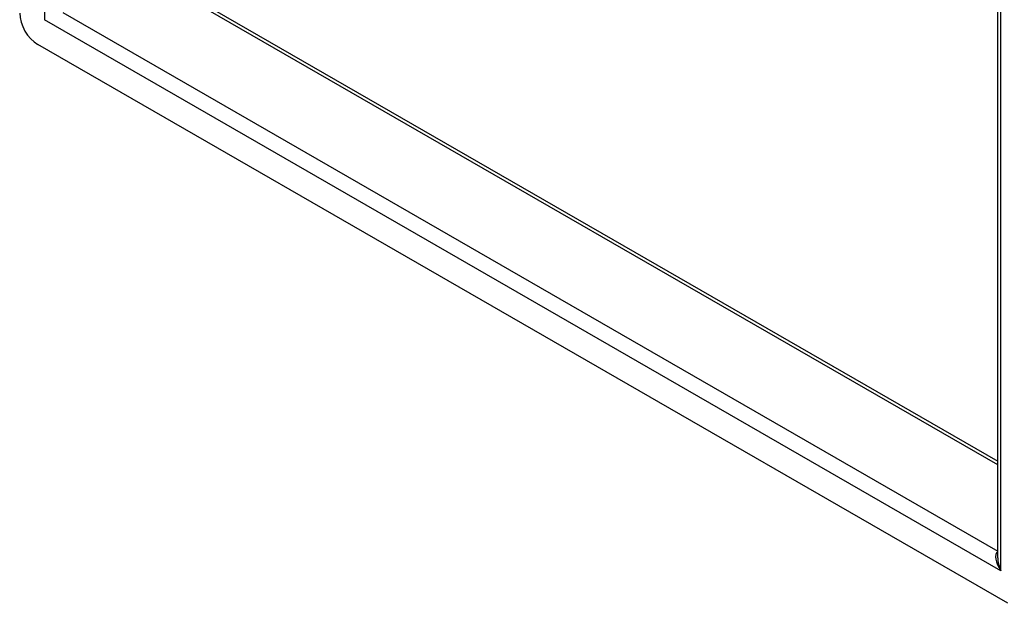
# Model space of a CAD drawing. Header units: inches. Extents: x 8.8 to 89.5, y 6.4 to 55.5.
# Tile 38 of 54: x 76.5 to 84.1, y 22.6 to 27.1. Entities that reach past the tile are written whole.
import ezdxf

# ---------------------------------------------------------------- set-up
doc = ezdxf.new("R2010")
doc.units = ezdxf.units.IN
doc.header["$MEASUREMENT"] = 0
doc.layers.add('Visible Edges(ANSI)', color=7, linetype='Continuous', lineweight=25)
doc.layers.add('Visible Tangent Edges(ANSI)', color=7, linetype='Continuous', lineweight=25)

msp = doc.modelspace()

# ---------------------------------------------------------------- linework, layer by layer
at = {"layer": 'Visible Edges(ANSI)'}
for p, q in [((84.0144, 22.9286), (84.0144, 41.1379)), ((77.3959, 27.4835), (84.0144, 23.6722)), ((84.091, 22.577), (76.6079, 26.8862))]:
    msp.add_line(p, q, dxfattribs=at)
msp.add_ellipse((76.6079, 27.0472), major_axis=(-0.0982, 0.1706), ratio=0.578093, start_param=0.787332, end_param=2.358128, dxfattribs=at)
at = {"layer": 'Visible Tangent Edges(ANSI)'}
for p, q in [((76.6598, 45.4196), (76.6598, 27.0773)), ((84.039, 22.8279), (84.039, 41.1702)), ((84.0144, 23.6439), (77.3777, 27.4657)), ((76.8005, 27.1334), (84.0144, 22.9792)), ((84.039, 22.8279), (76.6598, 27.0773))]:
    msp.add_line(p, q, dxfattribs=at)
for major_axis, ratio, start_param, end_param in [((-0.0846, 0.1133), 0.482005, 6.27247, 7.796593), ((-0.056, 0.1299), 0.481973, 0.841334, 1.626732)]:
    msp.add_ellipse((84.0984, 22.8621), major_axis=major_axis, ratio=ratio, start_param=start_param, end_param=end_param, dxfattribs=at)

doc.saveas('drawing.dxf')
